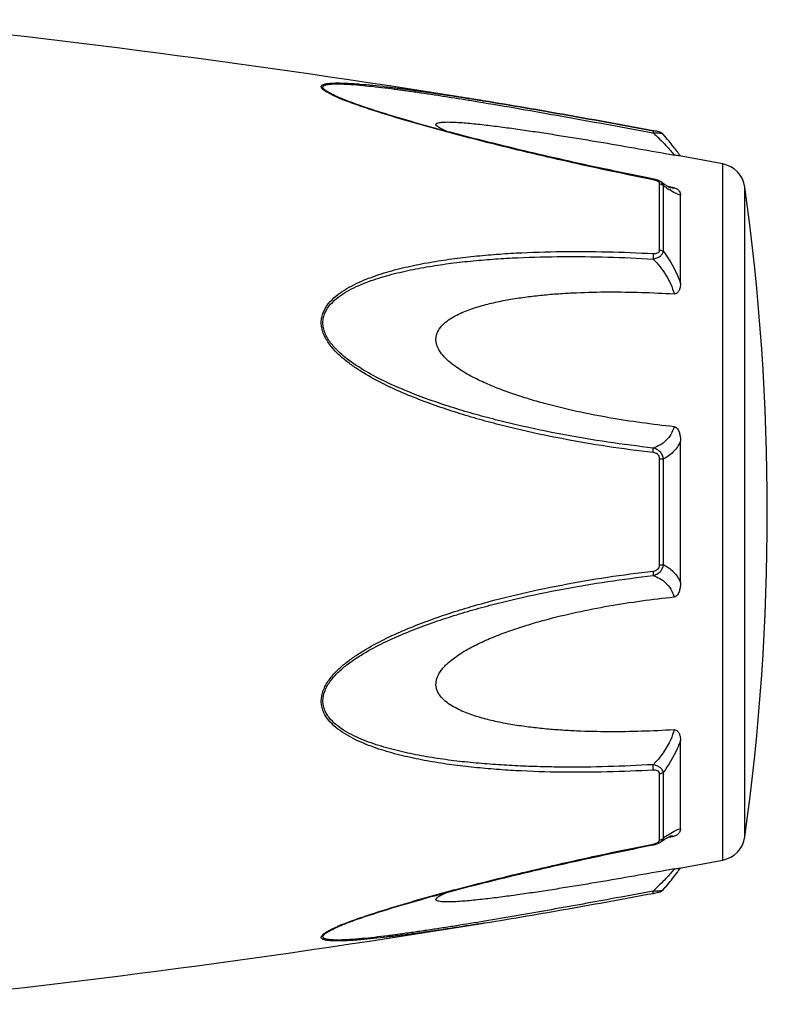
# Model space of a CAD drawing. Header units: millimetres. Extents: x 1279 to 58476, y -6899 to 74987.
# Tile 97 of 250: x 28840 to 28876, y -5952 to -5906. Entities that reach past the tile are written whole.
import ezdxf

# ---------------------------------------------------------------- set-up
doc = ezdxf.new("R2010")
doc.units = ezdxf.units.MM

msp = doc.modelspace()

# ---------------------------------------------------------------- linework, layer by layer
at = {"color": 0, "linetype": 'Continuous'}
for p, q in [((28855.274, -5909.502), (28855.271, -5909.501)), ((28861.808, -5909.666), (28862.018, -5909.701)), ((28861.984, -5909.612), (28862.003, -5909.615)), ((28862.003, -5909.615), (28862.032, -5909.62)), ((28862.032, -5909.62), (28862.003, -5909.615)), ((28870.069, -5911.139), (28870.087, -5911.142)), ((28870.106, -5911.041), (28870.089, -5911.038)), ((28870.565, -5911.209), (28870.565, -5911.209)), ((28873.387, -5945.624), (28873.387, -5912.615)), ((28870.093, -5913.329), (28869.918, -5913.294)), ((28870.393, -5916.697), (28870.393, -5913.555)), ((28870.445, -5913.464), (28870.444, -5913.463)), ((28870.453, -5913.469), (28870.445, -5913.464)), ((28870.571, -5916.768), (28870.571, -5913.645)), ((28870.93, -5913.717), (28870.8, -5913.692)), ((28870.919, -5913.752), (28870.918, -5913.752)), ((28871.079, -5913.745), (28870.93, -5913.717)), ((28874.436, -5944.525), (28874.436, -5913.714)), ((28871.387, -5918.279), (28871.387, -5914.095)), ((28871.387, -5932.467), (28871.387, -5925.755)), ((28870.393, -5931.63), (28870.393, -5926.59)), ((28870.571, -5931.616), (28870.571, -5926.604)), ((28871.387, -5944.135), (28871.387, -5939.947)), ((28870.393, -5944.674), (28870.393, -5941.528)), ((28870.571, -5944.584), (28870.571, -5941.457)), ((28870.444, -5944.766), (28870.445, -5944.766)), ((28870.445, -5944.766), (28870.453, -5944.76)), ((28870.797, -5944.539), (28870.924, -5944.515)), ((28870.917, -5944.478), (28870.917, -5944.478)), ((28870.924, -5944.515), (28871.079, -5944.486)), ((28869.902, -5944.939), (28870.094, -5944.901)), ((28862.06, -5948.614), (28862.107, -5948.607)), ((28855.295, -5948.721), (28855.296, -5948.721))]:
    msp.add_line(p, q, dxfattribs=at)
for centre, radius, start, end in [((28781.913, -6403.159), 500, 80.7849, 84.13647), ((28858.732, -5901.121), 9.088, 246.3609, 247.4013), ((28859.707, -5898.769), 11.634, 247.4181, 248.2786), ((28863.125, -5918.059), 10.1, 35.6084, 36.4199), ((28864.179, -5917.304), 8.803, 35.0395, 35.6116), ((28781.913, -6403.159), 499, 79.43712, 79.67776), ((28873.149, -5913.893), 1.3, 7.906, 79.4371), ((28869.817, -5914.724), 1.423, 75.2287, 78.791), ((28874.173, -5908.68), 6.132, 236.1693, 237.1241), ((28871.026, -5913.199), 0.564, 259.0707, 259.9327), ((28763.501, -5929.119), 112, 352.09404, 7.90596), ((28874.426, -5949.954), 6.609, 122.6489, 124.009), ((28870.308, -5944.674), 0.085, 350.9157, 359.9563), ((28876.219, -5952.599), 9.805, 124.0491, 125.1691), ((28873.149, -5944.346), 1.3, 280.5629, 352.094), ((28869.795, -5943.403), 1.527, 281.267, 282.0205), ((28781.913, -5455.08), 499, 280.32291, 280.56288), ((28863.213, -5940.251), 9.986, 323.6208, 324.6909), ((28864.493, -5941.164), 8.414, 324.7207, 325.0122), ((28868.614, -5939.208), 8.129, 280.4499, 280.9409), ((28781.913, -5455.08), 500, 275.86353, 279.22391), ((28858.807, -5957.284), 9.277, 112.3067, 113.5832), ((28859.768, -5959.605), 11.789, 111.7794, 112.3431)]:
    msp.add_arc(centre, radius, start, end, dxfattribs=at)
for points, knots in [([(28855.087, -5909.446), (28855.009, -5909.412), (28854.863, -5909.345), (28854.662, -5909.241), (28854.519, -5909.154), (28854.43, -5909.084), (28854.375, -5909.03), (28854.337, -5908.966), (28854.356, -5908.908), (28854.39, -5908.876), (28854.439, -5908.85), (28854.502, -5908.829), (28854.578, -5908.811), (28854.701, -5908.792), (28854.877, -5908.779), (28855.108, -5908.774), (28855.361, -5908.778), (28855.63, -5908.789), (28855.91, -5908.806), (28856.301, -5908.836), (28856.804, -5908.883), (28857.421, -5908.951), (28858.051, -5909.029), (28858.692, -5909.114), (28859.341, -5909.205), (28859.995, -5909.301), (28860.877, -5909.435), (28861.541, -5909.54), (28861.984, -5909.612)], [0, 0, 0, 0, 0.02948, 0.055907, 0.078214, 0.087353, 0.094931, 0.105555, 0.109954, 0.115017, 0.121315, 0.129009, 0.138057, 0.148338, 0.172058, 0.199047, 0.228459, 0.259634, 0.292171, 0.325754, 0.395293, 0.467136, 0.540634, 0.615369, 0.691049, 0.767475, 0.844512, 1, 1, 1, 1]), ([(28855.271, -5909.501), (28855.19, -5909.467), (28855.036, -5909.4), (28854.821, -5909.297), (28854.663, -5909.21), (28854.558, -5909.14), (28854.498, -5909.093), (28854.454, -5909.047), (28854.427, -5909.004), (28854.421, -5908.96), (28854.442, -5908.923), (28854.481, -5908.895), (28854.536, -5908.872), (28854.604, -5908.853), (28854.719, -5908.833), (28854.886, -5908.82), (28855.109, -5908.816), (28855.355, -5908.821), (28855.711, -5908.839), (28856.18, -5908.875), (28856.762, -5908.934), (28857.363, -5909.004), (28857.978, -5909.083), (28858.603, -5909.169), (28859.235, -5909.261), (28859.873, -5909.357), (28860.731, -5909.491), (28861.377, -5909.595), (28861.808, -5909.666)], [0, 0, 0, 0, 0.03089, 0.059177, 0.083881, 0.094457, 0.103528, 0.11093, 0.116684, 0.121223, 0.125685, 0.131127, 0.137993, 0.146338, 0.156051, 0.17896, 0.205464, 0.234539, 0.265468, 0.331155, 0.400252, 0.471609, 0.544574, 0.618731, 0.693793, 0.769568, 0.845928, 1, 1, 1, 1]), ([(28869.918, -5913.294), (28868.644, -5913.039), (28866.738, -5912.637), (28864.212, -5912.054), (28862.642, -5911.674), (28861.394, -5911.36), (28860.466, -5911.117), (28859.546, -5910.868), (28858.638, -5910.613), (28857.745, -5910.35), (28856.877, -5910.08), (28856.052, -5909.803), (28855.522, -5909.606), (28855.271, -5909.501)], [0, 0, 0, 0, 0.25737, 0.385747, 0.513657, 0.577329, 0.64069, 0.703648, 0.766063, 0.827658, 0.887975, 0.946116, 1, 1, 1, 1]), ([(28870.088, -5913.366), (28868.814, -5913.112), (28866.909, -5912.71), (28864.383, -5912.128), (28862.503, -5911.672), (28860.948, -5911.275), (28859.718, -5910.942), (28858.513, -5910.604), (28857.335, -5910.253), (28856.202, -5909.878), (28855.661, -5909.681), (28855.401, -5909.577)], [0, 0, 0, 0, 0.256646, 0.384673, 0.512244, 0.638988, 0.701822, 0.764153, 0.886175, 0.944757, 1, 1, 1, 1]), ([(28862.018, -5909.701), (28863.355, -5909.924), (28866.04, -5910.395), (28868.721, -5910.888), (28870.069, -5911.139)], [0, 0, 0, 0, 0.497132, 1, 1, 1, 1]), ([(28862.032, -5909.62), (28863.369, -5909.837), (28866.056, -5910.3), (28868.739, -5910.789), (28870.088, -5911.038)], [0, 0, 0, 0, 0.496975, 1, 1, 1, 1]), ([(28870.089, -5911.038), (28868.741, -5910.789), (28866.057, -5910.3), (28863.37, -5909.837), (28862.032, -5909.62)], [0, 0, 0, 0, 0.502936, 1, 1, 1, 1]), ([(28860.287, -5911.068), (28860.238, -5911.047), (28860.145, -5911.006), (28860.017, -5910.944), (28859.91, -5910.882), (28859.84, -5910.831), (28859.803, -5910.79), (28859.788, -5910.763), (28859.786, -5910.736), (28859.797, -5910.712), (28859.819, -5910.693), (28859.866, -5910.67), (28859.945, -5910.65), (28860.059, -5910.635), (28860.247, -5910.624), (28860.511, -5910.627), (28860.851, -5910.643), (28861.213, -5910.67), (28861.589, -5910.705), (28861.974, -5910.746), (28862.367, -5910.792), (28862.764, -5910.842), (28863.166, -5910.895), (28863.708, -5910.969), (28864.39, -5911.068), (28865.214, -5911.194), (28866.044, -5911.325), (28866.877, -5911.461), (28867.994, -5911.648), (28869.396, -5911.891), (28870.517, -5912.091), (28871.079, -5912.192)], [0, 0, 0, 0, 0.013224, 0.025246, 0.035584, 0.043707, 0.046793, 0.049242, 0.051265, 0.053246, 0.055591, 0.058505, 0.066098, 0.075763, 0.087038, 0.112872, 0.141444, 0.171707, 0.203125, 0.235343, 0.268137, 0.301392, 0.33501, 0.368911, 0.437385, 0.506544, 0.576211, 0.646269, 0.71663, 0.85801, 1, 1, 1, 1]), ([(28870.089, -5911.038), (28870.092, -5911.038), (28870.093, -5911.051), (28870.094, -5911.069), (28870.091, -5911.103), (28870.089, -5911.128), (28870.087, -5911.142)], [0, 0, 0, 0, 0.078563, 0.274425, 0.586251, 1, 1, 1, 1]), ([(28870.087, -5911.142), (28870.142, -5911.14), (28870.247, -5911.14), (28870.387, -5911.149), (28870.485, -5911.167), (28870.54, -5911.189), (28870.559, -5911.202), (28870.565, -5911.21)], [0, 0, 0, 0, 0.33971, 0.636245, 0.862204, 0.94183, 1, 1, 1, 1]), ([(28870.087, -5911.142), (28870.296, -5911.334), (28870.58, -5911.614), (28870.903, -5911.972), (28871.029, -5912.125), (28871.079, -5912.192)], [0, 0, 0, 0, 0.588807, 0.825815, 1, 1, 1, 1]), ([(28870.565, -5911.21), (28870.536, -5911.176), (28870.47, -5911.128), (28870.355, -5911.092), (28870.236, -5911.066), (28870.151, -5911.049), (28870.106, -5911.041)], [0, 0, 0, 0, 0.265729, 0.479644, 0.722816, 1, 1, 1, 1]), ([(28871.252, -5912.063), (28871.204, -5911.998), (28870.984, -5911.706), (28870.752, -5911.424), (28870.566, -5911.21)], [0, 0, 0, 0, 0.221481, 1, 1, 1, 1]), ([(28871.326, -5912.235), (28871.314, -5912.233), (28871.231, -5912.218), (28871.149, -5912.205), (28871.079, -5912.192)], [0, 0, 0, 0, 0.14802, 1, 1, 1, 1]), ([(28870.088, -5913.366), (28870.089, -5913.361), (28870.09, -5913.352), (28870.093, -5913.339), (28870.092, -5913.333), (28870.094, -5913.329), (28870.093, -5913.329)], [0, 0, 0, 0, 0.428218, 0.741394, 0.932956, 1, 1, 1, 1]), ([(28870.228, -5913.405), (28870.217, -5913.4), (28870.171, -5913.385), (28870.124, -5913.373), (28870.088, -5913.366)], [0, 0, 0, 0, 0.246414, 1, 1, 1, 1]), ([(28870.297, -5913.436), (28870.292, -5913.433), (28870.269, -5913.421), (28870.246, -5913.411), (28870.228, -5913.405)], [0, 0, 0, 0, 0.241505, 1, 1, 1, 1]), ([(28870.365, -5913.488), (28870.361, -5913.483), (28870.341, -5913.462), (28870.316, -5913.446), (28870.297, -5913.436)], [0, 0, 0, 0, 0.225244, 1, 1, 1, 1]), ([(28870.445, -5913.463), (28870.434, -5913.456), (28870.389, -5913.427), (28870.342, -5913.404), (28870.305, -5913.389)], [0, 0, 0, 0, 0.247211, 1, 1, 1, 1]), ([(28870.393, -5913.555), (28870.393, -5913.55), (28870.391, -5913.525), (28870.377, -5913.502), (28870.365, -5913.488)], [0, 0, 0, 0, 0.225175, 1, 1, 1, 1]), ([(28870.393, -5913.555), (28870.41, -5913.558), (28870.476, -5913.573), (28870.537, -5913.609), (28870.571, -5913.645)], [0, 0, 0, 0, 0.258764, 1, 1, 1, 1]), ([(28870.571, -5913.645), (28870.566, -5913.61), (28870.535, -5913.539), (28870.478, -5913.487), (28870.445, -5913.464)], [0, 0, 0, 0, 0.468978, 1, 1, 1, 1]), ([(28870.786, -5913.684), (28870.762, -5913.67), (28870.648, -5913.602), (28870.538, -5913.528), (28870.453, -5913.469)], [0, 0, 0, 0, 0.212027, 1, 1, 1, 1]), ([(28870.759, -5913.774), (28870.744, -5913.764), (28870.681, -5913.721), (28870.618, -5913.678), (28870.571, -5913.645)], [0, 0, 0, 0, 0.242177, 1, 1, 1, 1]), ([(28870.923, -5913.753), (28870.925, -5913.754), (28870.928, -5913.755), (28870.932, -5913.755), (28870.924, -5913.753), (28870.919, -5913.751), (28870.9, -5913.743), (28870.879, -5913.733), (28870.852, -5913.72), (28870.82, -5913.703), (28870.798, -5913.691), (28870.786, -5913.684)], [0, 0, 0, 0, 0.050729, 0.053439, 0.064665, 0.125059, 0.230112, 0.374221, 0.553235, 0.763061, 1, 1, 1, 1]), ([(28871.387, -5914.095), (28871.349, -5914.088), (28871.267, -5914.063), (28871.083, -5913.98), (28870.943, -5913.894), (28870.844, -5913.83)], [0, 0, 0, 0, 0.189472, 0.420855, 1, 1, 1, 1]), ([(28871.079, -5913.745), (28871.069, -5913.75), (28871.02, -5913.766), (28870.967, -5913.761), (28870.927, -5913.754)], [0, 0, 0, 0, 0.213215, 1, 1, 1, 1]), ([(28871.079, -5913.745), (28871.111, -5913.751), (28871.169, -5913.769), (28871.258, -5913.822), (28871.331, -5913.899), (28871.377, -5913.998), (28871.387, -5914.064), (28871.387, -5914.095)], [0, 0, 0, 0, 0.19482, 0.35748, 0.608365, 0.813655, 1, 1, 1, 1]), ([(28870.087, -5926.302), (28869.361, -5926.218), (28867.91, -5926.026), (28865.744, -5925.657), (28863.952, -5925.27), (28862.526, -5924.916), (28861.461, -5924.624), (28860.405, -5924.297), (28859.359, -5923.933), (28858.328, -5923.528), (28857.318, -5923.069), (28856.504, -5922.629), (28855.884, -5922.227), (28855.441, -5921.897), (28855.033, -5921.53), (28854.682, -5921.116), (28854.461, -5920.726), (28854.363, -5920.392), (28854.338, -5920.138), (28854.364, -5919.889), (28854.46, -5919.574), (28854.678, -5919.221), (28855.033, -5918.874), (28855.443, -5918.585), (28855.886, -5918.34), (28856.508, -5918.057), (28857.324, -5917.772), (28858.333, -5917.506), (28859.364, -5917.296), (28860.409, -5917.13), (28861.465, -5917.001), (28862.529, -5916.903), (28863.957, -5916.809), (28865.754, -5916.756), (28867.918, -5916.768), (28869.364, -5916.826), (28870.088, -5916.866)], [0, 0, 0, 0, 0.063635, 0.127396, 0.191296, 0.223303, 0.255348, 0.287434, 0.319562, 0.351727, 0.383919, 0.416107, 0.432182, 0.448215, 0.464156, 0.479907, 0.495291, 0.502793, 0.510127, 0.517331, 0.52445, 0.538608, 0.552922, 0.567437, 0.582127, 0.596956, 0.626929, 0.657232, 0.687777, 0.718508, 0.74939, 0.780398, 0.811517, 0.874045, 0.936883, 1, 1, 1, 1]), ([(28870.087, -5917.123), (28870.147, -5917.11), (28870.261, -5917.076), (28870.412, -5916.999), (28870.525, -5916.898), (28870.565, -5916.81), (28870.571, -5916.768)], [0, 0, 0, 0, 0.291894, 0.562609, 0.798475, 1, 1, 1, 1]), ([(28870.088, -5916.866), (28870.092, -5916.906), (28870.095, -5916.992), (28870.091, -5917.078), (28870.087, -5917.123)], [0, 0, 0, 0, 0.467767, 1, 1, 1, 1]), ([(28870.088, -5916.866), (28870.125, -5916.868), (28870.197, -5916.867), (28870.299, -5916.844), (28870.377, -5916.785), (28870.393, -5916.724), (28870.393, -5916.697)], [0, 0, 0, 0, 0.287056, 0.554503, 0.787456, 1, 1, 1, 1]), ([(28870.393, -5916.697), (28870.41, -5916.699), (28870.474, -5916.711), (28870.535, -5916.738), (28870.571, -5916.768)], [0, 0, 0, 0, 0.266982, 1, 1, 1, 1]), ([(28870.571, -5916.768), (28870.657, -5916.881), (28870.987, -5917.35), (28871.245, -5917.871), (28871.387, -5918.279)], [0, 0, 0, 0, 0.246978, 1, 1, 1, 1]), ([(28870.086, -5926.085), (28869.368, -5926.004), (28867.934, -5925.817), (28865.792, -5925.461), (28864.018, -5925.088), (28862.607, -5924.746), (28861.552, -5924.465), (28860.506, -5924.152), (28859.469, -5923.802), (28858.445, -5923.415), (28857.44, -5922.977), (28856.466, -5922.472), (28855.698, -5921.975), (28855.142, -5921.507), (28854.839, -5921.172), (28854.639, -5920.877), (28854.52, -5920.643), (28854.442, -5920.398), (28854.415, -5920.147), (28854.443, -5919.901), (28854.547, -5919.593), (28854.777, -5919.252), (28855.144, -5918.925), (28855.56, -5918.655), (28856.007, -5918.428), (28856.474, -5918.232), (28856.955, -5918.062), (28857.611, -5917.864), (28858.45, -5917.66), (28859.474, -5917.469), (28860.51, -5917.319), (28861.557, -5917.204), (28862.61, -5917.117), (28864.024, -5917.037), (28865.801, -5916.997), (28867.942, -5917.019), (28869.371, -5917.082), (28870.087, -5917.123)], [0, 0, 0, 0, 0.063589, 0.127295, 0.191136, 0.223111, 0.255121, 0.287171, 0.319267, 0.351401, 0.383569, 0.41575, 0.447866, 0.463844, 0.479652, 0.487454, 0.495134, 0.502662, 0.51, 0.517195, 0.524298, 0.538439, 0.552765, 0.567303, 0.582017, 0.596869, 0.611832, 0.626888, 0.657217, 0.687781, 0.718525, 0.749415, 0.780427, 0.811548, 0.874072, 0.936899, 1, 1, 1, 1]), ([(28870.087, -5917.123), (28870.317, -5917.352), (28870.726, -5917.863), (28870.997, -5918.464), (28871.079, -5918.778)], [0, 0, 0, 0, 0.500208, 1, 1, 1, 1]), ([(28871.079, -5925.073), (28870.563, -5925.021), (28869.531, -5924.897), (28867.99, -5924.657), (28866.455, -5924.358), (28865.186, -5924.051), (28864.181, -5923.762), (28863.433, -5923.521), (28862.694, -5923.251), (28861.968, -5922.944), (28861.381, -5922.649), (28860.932, -5922.379), (28860.609, -5922.156), (28860.308, -5921.907), (28860.045, -5921.625), (28859.877, -5921.352), (28859.8, -5921.116), (28859.781, -5920.936), (28859.8, -5920.759), (28859.876, -5920.537), (28860.043, -5920.292), (28860.309, -5920.057), (28860.61, -5919.863), (28860.933, -5919.699), (28861.384, -5919.51), (28861.972, -5919.322), (28862.697, -5919.146), (28863.435, -5919.009), (28864.183, -5918.902), (28864.937, -5918.819), (28865.696, -5918.758), (28866.715, -5918.702), (28867.995, -5918.674), (28869.536, -5918.696), (28870.564, -5918.745), (28871.079, -5918.778)], [0, 0, 0, 0, 0.063495, 0.12712, 0.190878, 0.25478, 0.286791, 0.31884, 0.350926, 0.383041, 0.415158, 0.431203, 0.447213, 0.463143, 0.478902, 0.4943, 0.5018, 0.509129, 0.516317, 0.523425, 0.537606, 0.551987, 0.566584, 0.581352, 0.596258, 0.626376, 0.656797, 0.687441, 0.718253, 0.749203, 0.780268, 0.811433, 0.874017, 0.936884, 1, 1, 1, 1]), ([(28871.387, -5918.279), (28871.387, -5918.33), (28871.378, -5918.434), (28871.343, -5918.559), (28871.295, -5918.652), (28871.245, -5918.717), (28871.173, -5918.77), (28871.111, -5918.78), (28871.079, -5918.778)], [0, 0, 0, 0, 0.238003, 0.476366, 0.597445, 0.721615, 0.853559, 1, 1, 1, 1]), ([(28871.079, -5925.073), (28871.042, -5925.202), (28870.941, -5925.443), (28870.707, -5925.742), (28870.416, -5925.957), (28870.198, -5926.049), (28870.086, -5926.085)], [0, 0, 0, 0, 0.272929, 0.523074, 0.761734, 1, 1, 1, 1]), ([(28871.079, -5925.073), (28871.112, -5925.077), (28871.178, -5925.103), (28871.246, -5925.179), (28871.296, -5925.268), (28871.343, -5925.392), (28871.378, -5925.555), (28871.387, -5925.688), (28871.387, -5925.754)], [0, 0, 0, 0, 0.125535, 0.252013, 0.377694, 0.502869, 0.751849, 1, 1, 1, 1]), ([(28870.571, -5926.604), (28870.565, -5926.542), (28870.532, -5926.417), (28870.421, -5926.259), (28870.267, -5926.144), (28870.147, -5926.1), (28870.086, -5926.085)], [0, 0, 0, 0, 0.250125, 0.500215, 0.750197, 1, 1, 1, 1]), ([(28870.087, -5926.302), (28870.09, -5926.26), (28870.094, -5926.188), (28870.092, -5926.115), (28870.086, -5926.085)], [0, 0, 0, 0, 0.583261, 1, 1, 1, 1]), ([(28871.387, -5925.755), (28871.3, -5925.944), (28871.076, -5926.285), (28870.743, -5926.521), (28870.571, -5926.604)], [0, 0, 0, 0, 0.522223, 1, 1, 1, 1]), ([(28870.393, -5926.59), (28870.393, -5926.551), (28870.379, -5926.473), (28870.305, -5926.378), (28870.201, -5926.322), (28870.125, -5926.307), (28870.087, -5926.302)], [0, 0, 0, 0, 0.249368, 0.500015, 0.750587, 1, 1, 1, 1]), ([(28870.393, -5926.59), (28870.41, -5926.59), (28870.47, -5926.592), (28870.529, -5926.597), (28870.571, -5926.604)], [0, 0, 0, 0, 0.284006, 1, 1, 1, 1]), ([(28870.087, -5932.135), (28870.148, -5932.12), (28870.267, -5932.075), (28870.422, -5931.961), (28870.532, -5931.803), (28870.565, -5931.679), (28870.571, -5931.616)], [0, 0, 0, 0, 0.249817, 0.499798, 0.74986, 1, 1, 1, 1]), ([(28870.088, -5931.918), (28870.126, -5931.913), (28870.202, -5931.897), (28870.306, -5931.842), (28870.379, -5931.747), (28870.393, -5931.669), (28870.393, -5931.63)], [0, 0, 0, 0, 0.249451, 0.500018, 0.750583, 1, 1, 1, 1]), ([(28870.393, -5931.63), (28870.41, -5931.63), (28870.47, -5931.628), (28870.529, -5931.623), (28870.571, -5931.616)], [0, 0, 0, 0, 0.284019, 1, 1, 1, 1]), ([(28870.571, -5931.616), (28870.743, -5931.7), (28871.075, -5931.936), (28871.3, -5932.278), (28871.387, -5932.467)], [0, 0, 0, 0, 0.477899, 1, 1, 1, 1]), ([(28870.087, -5941.359), (28869.363, -5941.399), (28867.917, -5941.458), (28865.753, -5941.473), (28863.956, -5941.413), (28862.528, -5941.32), (28861.464, -5941.224), (28860.408, -5941.094), (28859.363, -5940.927), (28858.332, -5940.717), (28857.323, -5940.45), (28856.508, -5940.165), (28855.885, -5939.881), (28855.443, -5939.636), (28855.034, -5939.347), (28854.737, -5939.055), (28854.547, -5938.787), (28854.434, -5938.569), (28854.362, -5938.332), (28854.33, -5937.997), (28854.421, -5937.567), (28854.68, -5937.103), (28855.033, -5936.69), (28855.441, -5936.323), (28855.884, -5935.992), (28856.504, -5935.591), (28857.318, -5935.151), (28858.328, -5934.692), (28859.36, -5934.287), (28860.406, -5933.924), (28861.813, -5933.49), (28863.591, -5933.023), (28865.746, -5932.569), (28867.911, -5932.196), (28869.362, -5932.002), (28870.088, -5931.918)], [0, 0, 0, 0, 0.063127, 0.125969, 0.188473, 0.219596, 0.250616, 0.281496, 0.312222, 0.342767, 0.373071, 0.403045, 0.417875, 0.432563, 0.447076, 0.461383, 0.468491, 0.475585, 0.482706, 0.489913, 0.504703, 0.520085, 0.535843, 0.551789, 0.567824, 0.583902, 0.616092, 0.648285, 0.680449, 0.712576, 0.744661, 0.808707, 0.872603, 0.936364, 1, 1, 1, 1]), ([(28870.086, -5941.101), (28869.37, -5941.142), (28867.941, -5941.205), (28866.154, -5941.226), (28864.731, -5941.202), (28863.668, -5941.162), (28862.609, -5941.101), (28861.555, -5941.018), (28860.509, -5940.903), (28859.473, -5940.75), (28858.449, -5940.559), (28857.445, -5940.315), (28856.631, -5940.053), (28856.007, -5939.791), (28855.56, -5939.563), (28855.144, -5939.294), (28854.838, -5939.019), (28854.639, -5938.762), (28854.519, -5938.551), (28854.441, -5938.319), (28854.406, -5937.987), (28854.506, -5937.562), (28854.779, -5937.109), (28855.143, -5936.712), (28855.558, -5936.36), (28856.005, -5936.045), (28856.628, -5935.662), (28857.44, -5935.241), (28858.445, -5934.803), (28859.47, -5934.415), (28860.507, -5934.068), (28861.554, -5933.755), (28862.607, -5933.471), (28864.018, -5933.129), (28865.794, -5932.765), (28867.935, -5932.404), (28869.369, -5932.216), (28870.087, -5932.135)], [0, 0, 0, 0, 0.063114, 0.125949, 0.157245, 0.188456, 0.219582, 0.250607, 0.281495, 0.312234, 0.342798, 0.373129, 0.40314, 0.417992, 0.432705, 0.447241, 0.461558, 0.468661, 0.475744, 0.482848, 0.490045, 0.504858, 0.520307, 0.536124, 0.552106, 0.56816, 0.584244, 0.616427, 0.648598, 0.680734, 0.712828, 0.744881, 0.776894, 0.808867, 0.872702, 0.936412, 1, 1, 1, 1]), ([(28870.088, -5931.918), (28870.091, -5931.96), (28870.095, -5932.032), (28870.092, -5932.105), (28870.087, -5932.135)], [0, 0, 0, 0, 0.582827, 1, 1, 1, 1]), ([(28870.087, -5932.135), (28870.199, -5932.171), (28870.416, -5932.264), (28870.707, -5932.479), (28870.942, -5932.778), (28871.042, -5933.019), (28871.079, -5933.148)], [0, 0, 0, 0, 0.238394, 0.476974, 0.727116, 1, 1, 1, 1]), ([(28871.387, -5932.467), (28871.387, -5932.533), (28871.378, -5932.666), (28871.343, -5932.829), (28871.296, -5932.954), (28871.246, -5933.042), (28871.178, -5933.118), (28871.112, -5933.145), (28871.079, -5933.148)], [0, 0, 0, 0, 0.248169, 0.497163, 0.622341, 0.748019, 0.874484, 1, 1, 1, 1]), ([(28871.079, -5939.447), (28870.564, -5939.479), (28869.536, -5939.528), (28867.995, -5939.55), (28866.715, -5939.522), (28865.696, -5939.465), (28864.937, -5939.404), (28864.183, -5939.321), (28863.435, -5939.214), (28862.697, -5939.076), (28861.972, -5938.9), (28861.384, -5938.712), (28860.933, -5938.523), (28860.61, -5938.358), (28860.309, -5938.164), (28860.044, -5937.929), (28859.875, -5937.684), (28859.799, -5937.462), (28859.781, -5937.285), (28859.801, -5937.105), (28859.877, -5936.868), (28860.01, -5936.651), (28860.175, -5936.457), (28860.358, -5936.273), (28860.609, -5936.065), (28860.932, -5935.841), (28861.381, -5935.571), (28861.969, -5935.276), (28862.694, -5934.969), (28863.433, -5934.699), (28864.181, -5934.458), (28865.186, -5934.17), (28866.455, -5933.863), (28867.99, -5933.564), (28869.531, -5933.324), (28870.563, -5933.201), (28871.079, -5933.148)], [0, 0, 0, 0, 0.063112, 0.125975, 0.188555, 0.219719, 0.250782, 0.281729, 0.312543, 0.343186, 0.373609, 0.403727, 0.418634, 0.433407, 0.448005, 0.462391, 0.476578, 0.483689, 0.490881, 0.498215, 0.505719, 0.521118, 0.528977, 0.536891, 0.552822, 0.568831, 0.584876, 0.616992, 0.649103, 0.681187, 0.713234, 0.745242, 0.809138, 0.87289, 0.93651, 1, 1, 1, 1]), ([(28871.079, -5939.447), (28871.039, -5939.602), (28870.822, -5940.214), (28870.432, -5940.758), (28870.086, -5941.101)], [0, 0, 0, 0, 0.247925, 1, 1, 1, 1]), ([(28871.079, -5939.447), (28871.111, -5939.445), (28871.173, -5939.454), (28871.245, -5939.507), (28871.295, -5939.572), (28871.343, -5939.666), (28871.378, -5939.791), (28871.387, -5939.895), (28871.387, -5939.946)], [0, 0, 0, 0, 0.146355, 0.278259, 0.402425, 0.523518, 0.761934, 1, 1, 1, 1]), ([(28871.387, -5939.947), (28871.34, -5940.083), (28871.128, -5940.616), (28870.831, -5941.115), (28870.571, -5941.457)], [0, 0, 0, 0, 0.251574, 1, 1, 1, 1]), ([(28870.571, -5941.457), (28870.565, -5941.415), (28870.525, -5941.327), (28870.411, -5941.226), (28870.26, -5941.148), (28870.146, -5941.114), (28870.086, -5941.101)], [0, 0, 0, 0, 0.201639, 0.43756, 0.708236, 1, 1, 1, 1]), ([(28870.087, -5941.359), (28870.091, -5941.319), (28870.094, -5941.232), (28870.09, -5941.146), (28870.086, -5941.101)], [0, 0, 0, 0, 0.467922, 1, 1, 1, 1]), ([(28870.393, -5941.528), (28870.393, -5941.5), (28870.377, -5941.44), (28870.298, -5941.381), (28870.197, -5941.358), (28870.124, -5941.357), (28870.087, -5941.359)], [0, 0, 0, 0, 0.212614, 0.445637, 0.713059, 1, 1, 1, 1]), ([(28870.393, -5941.528), (28870.41, -5941.526), (28870.474, -5941.514), (28870.535, -5941.487), (28870.571, -5941.457)], [0, 0, 0, 0, 0.267018, 1, 1, 1, 1]), ([(28870.86, -5944.389), (28870.956, -5944.328), (28871.092, -5944.246), (28871.27, -5944.166), (28871.35, -5944.142), (28871.387, -5944.135)], [0, 0, 0, 0, 0.577794, 0.80943, 1, 1, 1, 1]), ([(28871.387, -5944.135), (28871.387, -5944.167), (28871.377, -5944.233), (28871.331, -5944.332), (28871.258, -5944.409), (28871.169, -5944.462), (28871.111, -5944.479), (28871.079, -5944.486)], [0, 0, 0, 0, 0.186516, 0.391937, 0.642812, 0.805374, 1, 1, 1, 1]), ([(28855.394, -5948.658), (28855.653, -5948.554), (28856.195, -5948.356), (28857.328, -5947.981), (28858.812, -5947.537), (28860.637, -5947.036), (28863.126, -5946.396), (28866.276, -5945.657), (28868.814, -5945.117), (28870.088, -5944.863)], [0, 0, 0, 0, 0.055213, 0.113792, 0.23581, 0.360995, 0.487722, 0.743348, 1, 1, 1, 1]), ([(28870.088, -5944.863), (28870.089, -5944.868), (28870.09, -5944.877), (28870.093, -5944.89), (28870.093, -5944.896), (28870.094, -5944.9), (28870.094, -5944.901)], [0, 0, 0, 0, 0.428099, 0.741246, 0.932847, 1, 1, 1, 1]), ([(28870.227, -5944.825), (28870.233, -5944.823), (28870.256, -5944.814), (28870.279, -5944.803), (28870.295, -5944.794)], [0, 0, 0, 0, 0.257368, 1, 1, 1, 1]), ([(28870.249, -5944.86), (28870.266, -5944.854), (28870.334, -5944.83), (28870.4, -5944.797), (28870.444, -5944.766)], [0, 0, 0, 0, 0.254193, 1, 1, 1, 1]), ([(28870.295, -5944.794), (28870.309, -5944.787), (28870.35, -5944.762), (28870.387, -5944.72), (28870.392, -5944.687)], [0, 0, 0, 0, 0.308636, 1, 1, 1, 1]), ([(28870.393, -5944.674), (28870.41, -5944.671), (28870.476, -5944.656), (28870.537, -5944.62), (28870.571, -5944.584)], [0, 0, 0, 0, 0.258792, 1, 1, 1, 1]), ([(28870.445, -5944.766), (28870.477, -5944.743), (28870.534, -5944.691), (28870.566, -5944.619), (28870.571, -5944.584)], [0, 0, 0, 0, 0.53106, 1, 1, 1, 1]), ([(28870.453, -5944.76), (28870.483, -5944.739), (28870.591, -5944.666), (28870.701, -5944.595), (28870.782, -5944.548)], [0, 0, 0, 0, 0.283099, 1, 1, 1, 1]), ([(28870.782, -5944.548), (28870.811, -5944.532), (28870.857, -5944.507), (28870.905, -5944.485), (28870.923, -5944.478)], [0, 0, 0, 0, 0.632551, 1, 1, 1, 1]), ([(28870.917, -5944.478), (28870.933, -5944.475), (28870.987, -5944.467), (28871.044, -5944.469), (28871.079, -5944.486)], [0, 0, 0, 0, 0.296315, 1, 1, 1, 1]), ([(28855.295, -5948.721), (28855.546, -5948.617), (28856.076, -5948.42), (28856.9, -5948.144), (28857.766, -5947.875), (28858.961, -5947.523), (28860.485, -5947.105), (28862.964, -5946.467), (28866.104, -5945.731), (28868.632, -5945.193), (28869.902, -5944.939)], [0, 0, 0, 0, 0.054079, 0.112293, 0.172626, 0.23422, 0.359577, 0.486553, 0.742745, 1, 1, 1, 1]), ([(28871.079, -5946.046), (28870.516, -5946.147), (28869.393, -5946.348), (28867.99, -5946.59), (28866.87, -5946.777), (28866.036, -5946.914), (28865.205, -5947.045), (28864.38, -5947.171), (28863.696, -5947.269), (28863.154, -5947.344), (28862.752, -5947.396), (28862.354, -5947.446), (28861.961, -5947.491), (28861.575, -5947.532), (28861.199, -5947.567), (28860.837, -5947.593), (28860.498, -5947.609), (28860.235, -5947.61), (28860.048, -5947.599), (28859.936, -5947.583), (28859.858, -5947.563), (28859.814, -5947.538), (28859.793, -5947.518), (28859.785, -5947.493), (28859.791, -5947.466), (28859.808, -5947.439), (28859.847, -5947.397), (28859.92, -5947.345), (28860.029, -5947.284), (28860.159, -5947.22), (28860.253, -5947.179), (28860.303, -5947.159)], [0, 0, 0, 0, 0.142006, 0.283398, 0.353765, 0.423828, 0.493495, 0.562647, 0.631121, 0.66502, 0.698626, 0.731869, 0.764656, 0.796849, 0.828224, 0.858442, 0.886945, 0.912611, 0.92378, 0.93331, 0.940718, 0.943524, 0.945777, 0.947738, 0.949832, 0.952411, 0.955637, 0.963997, 0.974507, 0.98666, 1, 1, 1, 1]), ([(28871.079, -5946.046), (28871.029, -5946.113), (28870.903, -5946.267), (28870.679, -5946.515), (28870.401, -5946.8), (28870.196, -5946.997), (28870.086, -5947.097)], [0, 0, 0, 0, 0.174298, 0.411219, 0.692021, 1, 1, 1, 1]), ([(28870.566, -5947.03), (28870.632, -5946.954), (28870.869, -5946.676), (28871.095, -5946.388), (28871.253, -5946.175)], [0, 0, 0, 0, 0.274505, 1, 1, 1, 1]), ([(28871.079, -5946.046), (28871.111, -5946.04), (28871.195, -5946.025), (28871.279, -5946.012), (28871.332, -5946.002)], [0, 0, 0, 0, 0.376124, 1, 1, 1, 1]), ([(28870.086, -5947.097), (28869.416, -5947.221), (28867.745, -5947.53), (28865.082, -5948.012), (28863.087, -5948.356), (28862.094, -5948.522)], [0, 0, 0, 0, 0.251917, 0.627872, 1, 1, 1, 1]), ([(28862.107, -5948.607), (28863.433, -5948.391), (28866.095, -5947.932), (28868.753, -5947.449), (28870.089, -5947.202)], [0, 0, 0, 0, 0.497068, 1, 1, 1, 1]), ([(28870.566, -5947.03), (28870.559, -5947.037), (28870.54, -5947.05), (28870.485, -5947.073), (28870.387, -5947.09), (28870.246, -5947.1), (28870.142, -5947.099), (28870.086, -5947.097)], [0, 0, 0, 0, 0.057868, 0.137343, 0.363312, 0.660033, 1, 1, 1, 1]), ([(28870.089, -5947.202), (28870.091, -5947.201), (28870.093, -5947.188), (28870.093, -5947.171), (28870.091, -5947.136), (28870.088, -5947.111), (28870.086, -5947.097)], [0, 0, 0, 0, 0.078467, 0.274376, 0.586265, 1, 1, 1, 1]), ([(28870.157, -5947.189), (28870.197, -5947.181), (28870.271, -5947.166), (28870.376, -5947.142), (28870.479, -5947.107), (28870.539, -5947.061), (28870.566, -5947.03)], [0, 0, 0, 0, 0.273626, 0.507992, 0.727544, 1, 1, 1, 1]), ([(28862.06, -5948.614), (28861.612, -5948.687), (28860.943, -5948.793), (28860.054, -5948.929), (28859.393, -5949.025), (28858.739, -5949.117), (28858.092, -5949.203), (28857.455, -5949.281), (28856.833, -5949.35), (28856.325, -5949.398), (28855.93, -5949.428), (28855.647, -5949.446), (28855.375, -5949.457), (28855.12, -5949.462), (28854.886, -5949.457), (28854.708, -5949.443), (28854.583, -5949.424), (28854.505, -5949.407), (28854.44, -5949.385), (28854.389, -5949.359), (28854.355, -5949.327), (28854.343, -5949.285), (28854.355, -5949.24), (28854.386, -5949.195), (28854.433, -5949.148), (28854.521, -5949.077), (28854.665, -5948.989), (28854.868, -5948.884), (28855.017, -5948.817), (28855.096, -5948.782)], [0, 0, 0, 0, 0.155309, 0.232207, 0.308518, 0.38411, 0.45876, 0.532202, 0.604002, 0.673502, 0.707078, 0.73962, 0.77081, 0.800217, 0.827213, 0.851007, 0.8614, 0.870581, 0.878415, 0.8848, 0.889847, 0.894233, 0.899058, 0.905123, 0.912705, 0.92179, 0.943969, 0.970425, 1, 1, 1, 1]), ([(28862.094, -5948.522), (28861.648, -5948.596), (28860.982, -5948.706), (28860.095, -5948.845), (28859.437, -5948.945), (28858.784, -5949.041), (28858.138, -5949.131), (28857.502, -5949.214), (28856.878, -5949.289), (28856.275, -5949.352), (28855.787, -5949.391), (28855.416, -5949.411), (28855.159, -5949.418), (28854.925, -5949.416), (28854.748, -5949.404), (28854.625, -5949.385), (28854.55, -5949.368), (28854.49, -5949.345), (28854.446, -5949.318), (28854.422, -5949.279), (28854.426, -5949.234), (28854.453, -5949.19), (28854.497, -5949.143), (28854.558, -5949.094), (28854.665, -5949.021), (28854.828, -5948.931), (28855.05, -5948.825), (28855.211, -5948.756), (28855.295, -5948.721)], [0, 0, 0, 0, 0.153439, 0.229445, 0.304902, 0.379707, 0.453642, 0.526452, 0.597735, 0.666841, 0.732698, 0.763801, 0.793118, 0.81995, 0.843381, 0.853458, 0.862207, 0.869459, 0.875128, 0.87961, 0.884095, 0.889726, 0.896977, 0.905865, 0.916254, 0.94079, 0.969089, 1, 1, 1, 1])]:
    msp.add_open_spline(points, degree=3, knots=knots, dxfattribs=at)
for points in [[(28870.305, -5913.389), (28870.264, -5913.373), (28870.222, -5913.36), (28870.18, -5913.348)], [(28870.088, -5944.863), (28870.119, -5944.857), (28870.149, -5944.849), (28870.179, -5944.841)], [(28870.113, -5944.896), (28870.159, -5944.887), (28870.205, -5944.875), (28870.249, -5944.86)], [(28870.179, -5944.841), (28870.195, -5944.836), (28870.211, -5944.831), (28870.227, -5944.825)]]:
    msp.add_open_spline(points, degree=3, dxfattribs=at)

doc.saveas('drawing.dxf')
